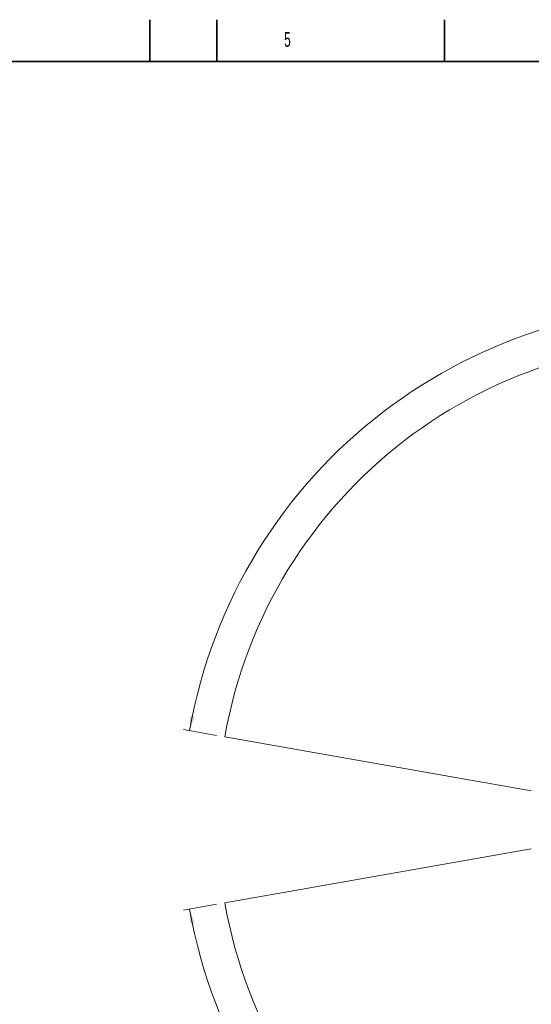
# Model space of a CAD drawing. Header units: millimetres. Extents: x 0 to 14900, y 0 to 10500.
# Tile 28 of 50: x 6800 to 9848, y 4635 to 10500. Entities that reach past the tile are written whole.
import ezdxf

# ---------------------------------------------------------------- set-up
doc = ezdxf.new("R2010")
doc.units = ezdxf.units.MM
doc.header["$LTSCALE"] = 25
doc.styles.add('SLDTEXTSTYLE0', font='TXT', dxfattribs={"width": 0.605})
doc.dimstyles.new('SLDDIMSTYLE2', dxfattribs={"dimtxt": 87.5, "dimasz": 87.5, "dimexe": 0, "dimexo": 0.0625, "dimgap": 21.875, "dimtad": 1, "dimdec": 4, "dimlfac": 25, "dimzin": 12, "dimdsep": 46, "dimtxsty": 'SLDTEXTSTYLE0', "dimsah": 1, "dimcen": 0.09, "dimadec": 1, "dimazin": 3, "dimtfac": 1, "dimtofl": 0, "dimtmove": 0, "dimatfit": 3, "dimfxl": 1, "dimfrac": 2, "dimtolj": 1, "dimtzin": 12, "dimarcsym": 0})

# ---------------------------------------------------------------- blocks, each defined once
blk = doc.blocks.new('_D_6')
at = {"color": 7, "linetype": 'Continuous', "lineweight": 0}
for p, q in [((7972.6, 6237), (7775.4, 6271.8)), ((12131.9, 5733.8), (13924.7, 5733.8))]:
    blk.add_line(p, q, dxfattribs=at)
at = {"color": 7, "linetype": 'Continuous', "lineweight": 18}
blk.add_arc((10826.5, 5733.8), 3060.7, 0, 170, dxfattribs=at)
for points in [[(7812.3, 6265.3), (7841, 6348.9), (7816.5, 6353.6)], [(13887.2, 5733.8), (13898.5, 5821.5), (13873.5, 5821.1)]]:
    blk.add_solid(points, dxfattribs=at)
at = {"color": 7, "linetype": 'Continuous', "lineweight": 18, "insert": (10991.7, 8905.5), "char_height": 87.5, "attachment_point": 1, "rotation": 354.77601, "style": 'SLDTEXTSTYLE0'}
blk.add_mtext('170°', dxfattribs=at)
blk = doc.blocks.new('_D_7')
at = {"color": 7, "linetype": 'Continuous', "lineweight": 0}
for p, q in [((12131.9, 5733.8), (13924.7, 5733.8)), ((7972.6, 5230.6), (7775.4, 5195.8))]:
    blk.add_line(p, q, dxfattribs=at)
at = {"color": 7, "linetype": 'Continuous', "lineweight": 18}
blk.add_arc((10826.5, 5733.8), 3060.7, 190, 0, dxfattribs=at)
for points in [[(13887.2, 5733.8), (13873.5, 5646.5), (13898.5, 5646.1)], [(7812.3, 5202.3), (7816.5, 5114), (7841, 5118.7)]]:
    blk.add_solid(points, dxfattribs=at)
at = {"color": 7, "linetype": 'Continuous', "lineweight": 18, "insert": (10959.6, 2786.3), "char_height": 87.5, "attachment_point": 1, "rotation": 5, "style": 'SLDTEXTSTYLE0'}
blk.add_mtext('170°', dxfattribs=at)

msp = doc.modelspace()

# ---------------------------------------------------------------- linework, layer by layer
at = {"color": 7, "linetype": 'Continuous', "lineweight": 35}
for p, q in [((7575, 10250), (7575, 10500)), ((7975, 10250), (7975, 10500)), ((9331.25, 10250), (9331.25, 10500)), ((14650, 10250), (500, 10250))]:
    msp.add_line(p, q, dxfattribs=at)
at = {"color": 7, "linetype": 'Continuous', "lineweight": 18}
for p, q in [((9847.6264669, 5906.4163609), (8021.7928928, 6228.3600823)), ((9847.6264669, 5561.2037837), (8021.7928928, 5239.2600623))]:
    msp.add_line(p, q, dxfattribs=at)
msp.add_arc((10826.5253734, 5733.8100723), 2848, 190, 170, dxfattribs=at)

# ---------------------------------------------------------------- texts
at = {"color": 7, "linetype": 'Continuous', "lineweight": 0, "insert": (8375.0420054, 10425.712707), "char_height": 87.5, "attachment_point": 1, "style": 'SLDTEXTSTYLE0'}
msp.add_mtext('5', dxfattribs=at)

# ---------------------------------------------------------------- dimensions: what is measured, and where the dimension line sits
at = {"color": 7, "linetype": 'Continuous', "lineweight": 18}
for base, line1, line2, picture, middle in [((11093.2840942, 8782.8762034), ((12081.864904, 5733.8100723), (9571.1858428, 5733.8100723)), ((9847.6264669, 5906.4163609), (8021.7928928, 6228.3600823)), '_D_6', (11105.2016849, 8781.8100723)), ((11093.2840942, 2684.7439413), ((9847.6264669, 5561.2037837), (8021.7928928, 5239.2600623)), ((12081.864904, 5733.8100723), (9571.1858428, 5733.8100723)), '_D_7', (11093.2840942, 2684.7439413))]:
    dim = msp.add_angular_dim_2l(base=base, line1=line1, line2=line2, dimstyle='SLDDIMSTYLE2', dxfattribs=at)
    dim.commit()
    dim.dimension.update_dxf_attribs({"geometry": picture, "text_midpoint": middle, "dimtype": 162})

doc.saveas('drawing.dxf')
